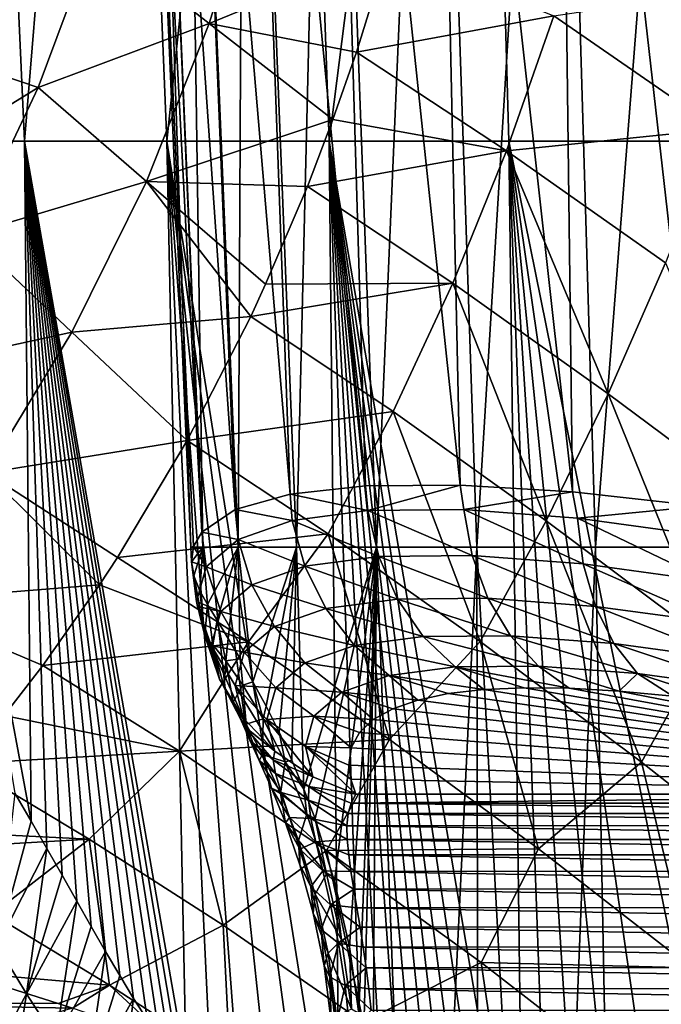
# Model space of a CAD drawing. Header units: metres. Extents: x 26 to 263, y -109 to 109.
# Tile 100 of 256: x 78.46 to 82.69, y -66.18 to -59.68. Entities that reach past the tile are written whole.
import ezdxf

# ---------------------------------------------------------------- set-up
doc = ezdxf.new("R2010")
doc.units = ezdxf.units.M
doc.layers.add('solid_500750', color=7, linetype='CONTINUOUS')

msp = doc.modelspace()

# ---------------------------------------------------------------- linework, layer by layer
at = {"layer": 'solid_500750'}
for points in [[(78.140503, -52.848808, 7.163343), (77.694458, -60.485119, 5.772866), (78.487823, -60.485119, 7.00348)], [(79.116051, -52.848808, 8.342581), (78.140503, -52.848808, 7.163343), (78.487823, -60.485119, 7.00348)], [(79.116051, -52.848808, 8.342581), (78.487823, -60.485119, 7.00348), (79.427345, -60.485119, 8.126488)], [(80.231712, -52.848808, 9.39025), (79.116051, -52.848808, 8.342581), (79.427345, -60.485119, 8.126488)], [(80.231712, -52.848808, 9.39025), (79.427345, -60.485119, 8.126488), (80.498581, -60.485119, 9.124635)], [(81.469872, -52.848808, 10.28983), (80.231712, -52.848808, 9.39025), (80.498581, -60.485119, 9.124635)], [(81.469872, -52.848808, 10.28983), (80.498581, -60.485119, 9.124635), (81.685074, -60.485119, 9.982583)], [(81.469872, -52.848808, 10.28983), (81.685074, -60.485119, 9.982583), (82.968597, -60.485119, 10.687152)], [(82.811028, -52.848808, 11.027134), (81.469872, -52.848808, 10.28983), (82.968597, -60.485119, 10.687152)], [(79.604546, -63.159458, -0.555553), (79.212692, -54.526569), (79.216606, -54.599224)], [(79.659027, -63.065556, -1.127867), (79.212692, -54.526569), (79.604546, -63.159458, -0.555553)], [(79.29454, -54.526569, -1.196538), (79.212692, -54.526569), (79.659027, -63.065556, -1.127867)], [(79.216606, -54.599224), (79.29454, -54.526569, 1.196538), (79.586372, -63.165283)], [(79.29454, -54.526569, 1.196538), (79.664742, -63.165283, 1.145655), (79.586372, -63.165283)], [(79.29454, -54.526569, 1.196538), (79.538551, -54.526569, 2.370787), (79.664742, -63.165283, 1.145655)], [(79.878441, -62.916149, -2.228696), (79.29454, -54.526569, -1.196538), (79.659027, -63.065556, -1.127867)], [(79.878441, -62.916149, -2.228696), (79.538551, -54.526569, -2.370787), (79.29454, -54.526569, -1.196538)], [(79.538551, -54.526569, 2.370787), (79.898376, -63.165283, 2.269969), (79.664742, -63.165283, 1.145655)], [(79.538551, -54.526569, 2.370787), (79.940186, -54.526569, 3.500873), (79.898376, -63.165283, 2.269969)], [(80.24115, -62.813889, -3.283958), (79.940186, -54.526569, -3.500873), (79.538551, -54.526569, -2.370787)], [(79.878441, -62.916149, -2.228696), (80.24115, -62.813889, -3.283958), (79.538551, -54.526569, -2.370787)], [(79.940186, -54.526569, 3.500873), (80.282928, -63.165283, 3.351997), (79.898376, -63.165283, 2.269969)], [(79.940186, -54.526569, 3.500873), (80.491951, -54.526569, 4.565744), (80.282928, -63.165283, 3.351997)], [(80.739067, -62.760197, -4.277068), (80.491951, -54.526569, -4.565744), (79.940186, -54.526569, -3.500873)], [(80.24115, -62.813889, -3.283958), (80.739067, -62.760197, -4.277068), (79.940186, -54.526569, -3.500873)], [(80.491951, -54.526569, 4.565744), (80.811234, -63.165283, 4.371584), (80.282928, -63.165283, 3.351997)], [(80.491951, -54.526569, 4.565744), (81.183586, -54.526569, 5.545564), (80.811234, -63.165283, 4.371584)], [(81.36393, -62.755531, -5.194196), (81.183586, -54.526569, -5.545564), (80.491951, -54.526569, -4.565744)], [(80.739067, -62.760197, -4.277068), (81.36393, -62.755531, -5.194196), (80.491951, -54.526569, -4.565744)], [(81.183586, -54.526569, 5.545564), (81.473457, -63.165283, 5.309737), (80.811234, -63.165283, 4.371584)], [(81.183586, -54.526569, 5.545564), (82.002197, -54.526569, 6.422081), (81.473457, -63.165283, 5.309737)], [(82.105919, -62.799793, -6.020959), (82.002197, -54.526569, -6.422081), (81.183586, -54.526569, -5.545564)], [(81.36393, -62.755531, -5.194196), (82.105919, -62.799793, -6.020959), (81.183586, -54.526569, -5.545564)], [(82.002197, -54.526569, 6.422081), (82.257256, -63.165283, 6.14898), (81.473457, -63.165283, 5.309737)], [(82.002197, -54.526569, 6.422081), (82.932533, -54.526569, 7.178966), (82.257256, -63.165283, 6.14898)], [(82.954025, -62.892796, -6.74374), (82.932533, -54.526569, -7.178966), (82.002197, -54.526569, -6.422081)], [(82.105919, -62.799793, -6.020959), (82.954025, -62.892796, -6.74374), (82.002197, -54.526569, -6.422081)], [(82.932533, -54.526569, 7.178966), (83.148026, -63.165283, 6.873679), (82.257256, -63.165283, 6.14898)], [(79.604546, -63.159458, -0.555553), (79.216606, -54.599224), (79.586372, -63.165283)], [(80.038589, -58.635662, -8.932224), (79.708199, -59.707813, -8.874314), (78.954353, -59.119637, -8.103635)], [(80.038589, -58.635662, -8.932224), (80.889252, -59.221802, -9.602729), (79.708199, -59.707813, -8.874314)], [(78.954353, -59.119637, -8.103635), (77.82328, -59.874786, -7.295191), (78.212364, -58.79776, -7.265007)], [(78.954353, -59.119637, -8.103635), (78.577621, -60.131065, -8.126415), (77.82328, -59.874786, -7.295191)], [(79.708199, -59.707813, -8.874314), (78.577621, -60.131065, -8.126415), (78.954353, -59.119637, -8.103635)], [(79.708199, -59.707813, -8.874314), (80.889252, -59.221802, -9.602729), (80.680397, -59.897053, -9.573254)], [(80.680397, -59.897053, -9.573254), (80.889252, -59.221802, -9.602729), (81.98336, -59.658012, -10.268069)], [(83.064453, -60.405891, -10.796962), (81.98336, -59.658012, -10.268069), (83.284454, -59.461136, -10.875771)], [(79.708199, -59.707813, -8.874314), (79.293076, -60.75008, -8.931679), (78.577621, -60.131065, -8.126415)], [(79.708199, -59.707813, -8.874314), (80.524429, -60.342514, -9.580498), (79.293076, -60.75008, -8.931679)], [(79.708199, -59.707813, -8.874314), (80.680397, -59.897053, -9.573254), (80.524429, -60.342514, -9.580498)], [(81.670906, -60.5485, -10.228869), (80.680397, -59.897053, -9.573254), (81.98336, -59.658012, -10.268069)], [(81.670906, -60.5485, -10.228869), (81.98336, -59.658012, -10.268069), (83.064453, -60.405891, -10.796962)], [(78.577621, -60.131065, -8.126415), (77.330521, -60.900875, -7.424), (77.82328, -59.874786, -7.295191)], [(80.524429, -60.342514, -9.580498), (80.680397, -59.897053, -9.573254), (81.670906, -60.5485, -10.228869)], [(78.577621, -60.131065, -8.126415), (78.117737, -61.100197, -8.247037), (77.330521, -60.900875, -7.424)], [(79.293076, -60.75008, -8.931679), (78.117737, -61.100197, -8.247037), (78.577621, -60.131065, -8.126415)], [(79.293076, -60.75008, -8.931679), (80.524429, -60.342514, -9.580498), (80.355453, -60.783108, -9.609271)], [(80.355453, -60.783108, -9.609271), (80.524429, -60.342514, -9.580498), (81.670906, -60.5485, -10.228869)], [(82.720497, -61.288593, -10.780541), (81.670906, -60.5485, -10.228869), (83.064453, -60.405891, -10.796962)], [(77.694458, -60.485119, 5.772866), (78.424652, -64.787277, 6.663013), (78.53228, -64.97345, 6.805992)], [(78.487823, -60.485119, 7.00348), (77.694458, -60.485119, 5.772866), (78.53228, -64.97345, 6.805992)], [(78.487823, -60.485119, 7.00348), (79.508743, -66.55407, 7.930303), (79.554741, -66.592751, 7.977898)], [(79.427345, -60.485119, 8.126488), (78.487823, -60.485119, 7.00348), (79.554741, -66.592751, 7.977898)], [(78.487823, -60.485119, 7.00348), (79.45005, -66.48922, 7.869324), (79.508743, -66.55407, 7.930303)], [(78.487823, -60.485119, 7.00348), (79.378815, -66.398117, 7.794566), (79.45005, -66.48922, 7.869324)], [(78.487823, -60.485119, 7.00348), (79.297478, -66.281242, 7.708034), (79.378815, -66.398117, 7.794566)], [(78.487823, -60.485119, 7.00348), (79.208473, -66.142876, 7.61168), (79.297478, -66.281242, 7.708034)], [(78.487823, -60.485119, 7.00348), (79.116631, -65.991577, 7.510283), (79.208473, -66.142876, 7.61168)], [(78.487823, -60.485119, 7.00348), (79.023079, -65.83226, 7.404706), (79.116631, -65.991577, 7.510283)], [(78.487823, -60.485119, 7.00348), (78.92881, -65.667908, 7.295827), (79.023079, -65.83226, 7.404706)], [(78.487823, -60.485119, 7.00348), (78.83342, -65.500656, 7.18287), (78.92881, -65.667908, 7.295827)], [(78.487823, -60.485119, 7.00348), (78.736282, -65.329842, 7.064801), (78.83342, -65.500656, 7.18287)], [(78.487823, -60.485119, 7.00348), (78.636116, -65.154243, 6.939644), (78.736282, -65.329842, 7.064801)], [(78.487823, -60.485119, 7.00348), (78.53228, -64.97345, 6.805992), (78.636116, -65.154243, 6.939644)], [(79.721992, -66.737633, 8.146345), (79.427345, -60.485119, 8.126488), (79.554741, -66.592751, 7.977898)], [(80.572395, -67.678085, 8.900758), (80.498581, -60.485119, 9.124635), (79.427345, -60.485119, 8.126488)], [(80.367157, -67.45591, 8.731836), (80.572395, -67.678085, 8.900758), (79.427345, -60.485119, 8.126488)], [(80.142563, -67.195084, 8.538237), (80.367157, -67.45591, 8.731836), (79.427345, -60.485119, 8.126488)], [(79.918869, -66.939781, 8.335031), (80.142563, -67.195084, 8.538237), (79.427345, -60.485119, 8.126488)], [(79.721992, -66.737633, 8.146345), (79.918869, -66.939781, 8.335031), (79.427345, -60.485119, 8.126488)], [(81.782043, -68.003372, 9.776025), (81.685074, -60.485119, 9.982583), (80.498581, -60.485119, 9.124635)], [(81.634537, -68.068565, 9.679015), (81.782043, -68.003372, 9.776025), (80.498581, -60.485119, 9.124635)], [(81.507332, -68.106926, 9.593202), (81.634537, -68.068565, 9.679015), (80.498581, -60.485119, 9.124635)], [(81.395271, -68.118271, 9.516115), (81.507332, -68.106926, 9.593202), (80.498581, -60.485119, 9.124635)], [(81.286934, -68.114441, 9.440097), (81.395271, -68.118271, 9.516115), (80.498581, -60.485119, 9.124635)], [(81.172264, -68.089569, 9.358122), (81.286934, -68.114441, 9.440097), (80.498581, -60.485119, 9.124635)], [(81.048988, -68.044113, 9.268091), (81.172264, -68.089569, 9.358122), (80.498581, -60.485119, 9.124635)], [(80.911308, -67.966537, 9.165247), (81.048988, -68.044113, 9.268091), (80.498581, -60.485119, 9.124635)], [(80.753113, -67.846764, 9.043899), (80.911308, -67.966537, 9.165247), (80.498581, -60.485119, 9.124635)], [(80.572395, -67.678085, 8.900758), (80.753113, -67.846764, 9.043899), (80.498581, -60.485119, 9.124635)], [(82.98465, -66.894409, 10.471313), (82.968597, -60.485119, 10.687152), (81.685074, -60.485119, 9.982583)], [(82.663574, -67.257324, 10.301973), (82.98465, -66.894409, 10.471313), (81.685074, -60.485119, 9.982583)], [(82.388733, -67.53936, 10.147728), (82.663574, -67.257324, 10.301973), (81.685074, -60.485119, 9.982583)], [(82.154106, -67.75206, 10.009079), (82.388733, -67.53936, 10.147728), (81.685074, -60.485119, 9.982583)], [(81.953728, -67.902893, 9.88558), (82.154106, -67.75206, 10.009079), (81.685074, -60.485119, 9.982583)], [(81.782043, -68.003372, 9.776025), (81.953728, -67.902893, 9.88558), (81.685074, -60.485119, 9.982583)], [(81.315384, -61.422024, -10.281285), (80.355453, -60.783108, -9.609271), (81.670906, -60.5485, -10.228869)], [(82.341515, -62.153416, -10.859298), (81.315384, -61.422024, -10.281285), (81.670906, -60.5485, -10.228869)], [(82.341515, -62.153416, -10.859298), (81.670906, -60.5485, -10.228869), (82.720497, -61.288593, -10.780541)], [(79.293076, -60.75008, -8.931679), (78.799614, -61.74432, -9.104332), (78.117737, -61.100197, -8.247037)], [(79.293076, -60.75008, -8.931679), (79.981476, -61.641449, -9.731057), (78.799614, -61.74432, -9.104332)], [(79.293076, -60.75008, -8.931679), (80.355453, -60.783108, -9.609271), (80.080109, -61.428368, -9.692312)], [(79.293076, -60.75008, -8.931679), (80.080109, -61.428368, -9.692312), (79.981476, -61.641449, -9.731057)], [(80.080109, -61.428368, -9.692312), (80.355453, -60.783108, -9.609271), (81.315384, -61.422024, -10.281285)], [(78.799614, -61.74432, -9.104332), (77.581284, -62.011417, -8.464378), (78.117737, -61.100197, -8.247037)], [(83.423958, -62.956814, -11.337716), (82.341515, -62.153416, -10.859298), (82.720497, -61.288593, -10.780541)], [(79.981476, -61.641449, -9.731057), (80.080109, -61.428368, -9.692312), (81.315384, -61.422024, -10.281285)], [(80.921165, -62.267986, -10.424654), (79.981476, -61.641449, -9.731057), (81.315384, -61.422024, -10.281285)], [(81.93219, -62.989899, -11.032256), (80.921165, -62.267986, -10.424654), (81.315384, -61.422024, -10.281285)], [(81.93219, -62.989899, -11.032256), (81.315384, -61.422024, -10.281285), (82.341515, -62.153416, -10.859298)], [(78.799614, -61.74432, -9.104332), (79.981476, -61.641449, -9.731057), (79.562408, -62.461369, -9.938155)], [(79.562408, -62.461369, -9.938155), (79.981476, -61.641449, -9.731057), (80.921165, -62.267986, -10.424654)], [(78.799614, -61.74432, -9.104332), (78.236565, -62.673985, -9.38875), (77.581284, -62.011417, -8.464378)], [(78.799614, -61.74432, -9.104332), (79.562408, -62.461369, -9.938155), (78.236565, -62.673985, -9.38875)], [(83.002655, -63.79073, -11.54659), (81.93219, -62.989899, -11.032256), (82.341515, -62.153416, -10.859298)], [(83.002655, -63.79073, -11.54659), (82.341515, -62.153416, -10.859298), (83.423958, -62.956814, -11.337716)], [(80.492592, -63.07579, -10.658305), (79.562408, -62.461369, -9.938155), (80.921165, -62.267986, -10.424654)], [(81.497169, -63.78756, -11.29843), (80.492592, -63.07579, -10.658305), (80.921165, -62.267986, -10.424654)], [(81.497169, -63.78756, -11.29843), (80.921165, -62.267986, -10.424654), (81.93219, -62.989899, -11.032256)], [(78.236565, -62.673985, -9.38875), (79.562408, -62.461369, -9.938155), (79.102646, -63.232513, -10.22926)], [(79.102646, -63.232513, -10.22926), (79.562408, -62.461369, -9.938155), (80.492592, -63.07579, -10.658305)], [(78.236565, -62.673985, -9.38875), (78.984138, -63.413509, -10.313135), (77.613792, -63.523289, -9.779727)], [(78.236565, -62.673985, -9.38875), (79.102646, -63.232513, -10.22926), (78.984138, -63.413509, -10.313135)], [(80.755638, -62.921501, -4.277199), (80.739067, -62.760197, -4.277068), (80.24115, -62.813889, -3.283958)], [(80.755638, -62.921501, -4.277199), (81.36393, -62.755531, -5.194196), (80.739067, -62.760197, -4.277068)], [(81.387901, -62.91647, -5.201875), (81.36393, -62.755531, -5.194196), (80.755638, -62.921501, -4.277199)], [(81.387901, -62.91647, -5.201875), (82.105919, -62.799793, -6.020959), (81.36393, -62.755531, -5.194196)], [(80.255791, -62.987698, -3.277698), (80.24115, -62.813889, -3.283958), (79.878441, -62.916149, -2.228696)], [(80.755638, -62.921501, -4.277199), (80.24115, -62.813889, -3.283958), (80.255791, -62.987698, -3.277698)], [(82.138405, -62.972744, -6.030865), (82.105919, -62.799793, -6.020959), (81.387901, -62.91647, -5.201875)], [(82.138405, -62.972744, -6.030865), (82.954025, -62.892796, -6.74374), (82.105919, -62.799793, -6.020959)], [(82.989372, -63.08852, -6.746572), (82.954025, -62.892796, -6.74374), (82.138405, -62.972744, -6.030865)], [(79.89801, -63.112877, -2.226558), (79.878441, -62.916149, -2.228696), (79.659027, -63.065556, -1.127867)], [(80.255791, -62.987698, -3.277698), (79.878441, -62.916149, -2.228696), (79.89801, -63.112877, -2.226558)], [(80.755638, -62.921501, -4.277199), (80.255791, -62.987698, -3.277698), (80.826431, -63.225304, -4.24683)], [(81.387901, -62.91647, -5.201875), (80.755638, -62.921501, -4.277199), (81.443436, -63.220398, -5.149181)], [(80.755638, -62.921501, -4.277199), (80.826431, -63.225304, -4.24683), (81.443436, -63.220398, -5.149181)], [(81.387901, -62.91647, -5.201875), (81.443436, -63.220398, -5.149181), (82.17588, -63.275318, -5.958218)], [(82.138405, -62.972744, -6.030865), (81.387901, -62.91647, -5.201875), (82.17588, -63.275318, -5.958218)], [(80.255791, -62.987698, -3.277698), (79.89801, -63.112877, -2.226558), (80.338608, -63.289913, -3.271353)], [(80.255791, -62.987698, -3.277698), (80.338608, -63.289913, -3.271353), (80.826431, -63.225304, -4.24683)], [(82.561394, -64.583641, -11.850398), (81.497169, -63.78756, -11.29843), (81.93219, -62.989899, -11.032256)], [(82.561394, -64.583641, -11.850398), (81.93219, -62.989899, -11.032256), (83.002655, -63.79073, -11.54659)], [(82.138405, -62.972744, -6.030865), (82.17588, -63.275318, -5.958218), (83.006577, -63.38834, -6.656874)], [(82.989372, -63.08852, -6.746572), (82.138405, -62.972744, -6.030865), (83.006577, -63.38834, -6.656874)], [(79.967155, -63.790226, -10.930981), (79.102646, -63.232513, -10.22926), (80.492592, -63.07579, -10.658305)], [(79.686829, -63.293205, -1.146804), (79.659027, -63.065556, -1.127867), (79.604546, -63.159458, -0.555553)], [(79.89801, -63.112877, -2.226558), (79.659027, -63.065556, -1.127867), (79.686829, -63.293205, -1.146804)], [(80.897255, -64.433342, -11.566821), (79.967155, -63.790226, -10.930981), (80.492592, -63.07579, -10.658305)], [(80.897255, -64.433342, -11.566821), (80.492592, -63.07579, -10.658305), (81.497169, -63.78756, -11.29843)], [(79.604546, -63.159458, -0.555553), (79.586372, -63.165283), (79.589493, -63.261387)], [(79.589493, -63.261387), (79.586372, -63.165283), (79.664742, -63.165283, 1.145655)], [(79.686829, -63.293205, -1.146804), (79.604546, -63.159458, -0.555553), (79.589493, -63.261387)], [(79.605217, -63.353649, 0.462939), (79.589493, -63.261387), (79.664742, -63.165283, 1.145655)], [(79.646088, -63.451591, 0.919924), (79.605217, -63.353649, 0.462939), (79.664742, -63.165283, 1.145655)], [(79.696739, -63.542019, 1.281339), (79.646088, -63.451591, 0.919924), (79.664742, -63.165283, 1.145655)], [(79.696739, -63.542019, 1.281339), (79.664742, -63.165283, 1.145655), (79.898376, -63.165283, 2.269969)], [(79.89801, -63.112877, -2.226558), (79.686829, -63.293205, -1.146804), (79.989334, -63.412117, -2.245188)], [(79.759521, -63.647076, 1.620155), (79.696739, -63.542019, 1.281339), (79.898376, -63.165283, 2.269969)], [(79.831841, -63.766758, 1.936203), (79.759521, -63.647076, 1.620155), (79.898376, -63.165283, 2.269969)], [(79.91153, -63.902222, 2.230269), (79.831841, -63.766758, 1.936203), (79.898376, -63.165283, 2.269969)], [(79.89801, -63.112877, -2.226558), (79.989334, -63.412117, -2.245188), (80.338608, -63.289913, -3.271353)], [(79.996117, -64.052315, 2.501705), (79.898376, -63.165283, 2.269969), (80.282928, -63.165283, 3.351997)], [(79.996117, -64.052315, 2.501705), (79.91153, -63.902222, 2.230269), (79.898376, -63.165283, 2.269969)], [(80.082619, -64.21357, 2.7485), (79.996117, -64.052315, 2.501705), (80.282928, -63.165283, 3.351997)], [(80.16861, -64.386185, 2.97026), (80.082619, -64.21357, 2.7485), (80.282928, -63.165283, 3.351997)], [(80.252441, -64.569954, 3.168341), (80.16861, -64.386185, 2.97026), (80.282928, -63.165283, 3.351997)], [(80.33242, -64.760811, 3.343529), (80.252441, -64.569954, 3.168341), (80.282928, -63.165283, 3.351997)], [(80.33242, -64.760811, 3.343529), (80.282928, -63.165283, 3.351997), (80.811234, -63.165283, 4.371584)], [(80.406868, -64.958298, 3.495958), (80.33242, -64.760811, 3.343529), (80.811234, -63.165283, 4.371584)], [(80.535492, -65.371796, 3.737375), (80.406868, -64.958298, 3.495958), (80.811234, -63.165283, 4.371584)], [(80.632919, -65.802849, 3.901561), (80.535492, -65.371796, 3.737375), (80.811234, -63.165283, 4.371584)], [(80.695114, -66.24147, 3.993582), (80.632919, -65.802849, 3.901561), (80.811234, -63.165283, 4.371584)], [(80.719757, -66.684723, 4.016021), (80.695114, -66.24147, 3.993582), (80.811234, -63.165283, 4.371584)], [(80.762596, -70.518959, 3.942107), (80.719757, -66.684723, 4.016021), (80.811234, -63.165283, 4.371584)], [(81.102119, -70.872253, 4.501615), (80.762596, -70.518959, 3.942107), (80.811234, -63.165283, 4.371584)], [(81.102119, -70.872253, 4.501615), (80.811234, -63.165283, 4.371584), (81.473457, -63.165283, 5.309737)], [(81.488251, -71.192017, 5.037229), (81.102119, -70.872253, 4.501615), (81.473457, -63.165283, 5.309737)], [(81.926094, -71.4646, 5.552004), (81.473457, -63.165283, 5.309737), (82.257256, -63.165283, 6.14898)], [(81.926094, -71.4646, 5.552004), (81.488251, -71.192017, 5.037229), (81.473457, -63.165283, 5.309737)], [(82.422783, -71.670265, 6.046621), (81.926094, -71.4646, 5.552004), (82.257256, -63.165283, 6.14898)], [(82.422783, -71.670265, 6.046621), (82.257256, -63.165283, 6.14898), (83.148026, -63.165283, 6.873679)], [(82.979759, -71.785507, 6.515219), (82.422783, -71.670265, 6.046621), (83.148026, -63.165283, 6.873679)], [(80.826431, -63.225304, -4.24683), (80.338608, -63.289913, -3.271353), (80.949875, -63.506603, -4.184662)], [(81.443436, -63.220398, -5.149181), (80.826431, -63.225304, -4.24683), (81.547585, -63.50185, -5.058802)], [(80.826431, -63.225304, -4.24683), (80.949875, -63.506603, -4.184662), (81.547585, -63.50185, -5.058802)], [(81.443436, -63.220398, -5.149181), (81.547585, -63.50185, -5.058802), (82.257202, -63.555061, -5.842621)], [(82.17588, -63.275318, -5.958218), (81.443436, -63.220398, -5.149181), (82.257202, -63.555061, -5.842621)], [(78.984138, -63.413509, -10.313135), (79.102646, -63.232513, -10.22926), (79.967155, -63.790226, -10.930981)], [(79.678932, -63.749893, 0.835165), (79.589493, -63.261387), (79.605217, -63.353649, 0.462939)], [(79.686829, -63.293205, -1.146804), (79.589493, -63.261387), (79.622498, -63.523396, -0.061624)], [(79.678932, -63.749893, 0.835165), (79.622498, -63.523396, -0.061624), (79.589493, -63.261387)], [(79.686829, -63.293205, -1.146804), (79.622498, -63.523396, -0.061624), (79.783089, -63.588242, -1.190642)], [(79.686829, -63.293205, -1.146804), (79.783089, -63.588242, -1.190642), (79.989334, -63.412117, -2.245188)], [(80.338608, -63.289913, -3.271353), (79.989334, -63.412117, -2.245188), (80.477234, -63.569202, -3.239547)], [(80.338608, -63.289913, -3.271353), (80.477234, -63.569202, -3.239547), (80.949875, -63.506603, -4.184662)], [(82.17588, -63.275318, -5.958218), (82.257202, -63.555061, -5.842621), (83.062294, -63.6646, -6.519731)], [(83.006577, -63.38834, -6.656874), (82.17588, -63.275318, -5.958218), (83.062294, -63.6646, -6.519731)], [(79.678932, -63.749893, 0.835165), (79.605217, -63.353649, 0.462939), (79.646088, -63.451591, 0.919924)], [(77.613792, -63.523289, -9.779727), (78.984138, -63.413509, -10.313135), (78.608185, -63.946426, -10.599778)], [(78.608185, -63.946426, -10.599778), (78.984138, -63.413509, -10.313135), (79.967155, -63.790226, -10.930981)], [(79.989334, -63.412117, -2.245188), (79.783089, -63.588242, -1.190642), (80.13871, -63.687653, -2.244945)], [(79.989334, -63.412117, -2.245188), (80.13871, -63.687653, -2.244945), (80.477234, -63.569202, -3.239547)], [(79.678932, -63.749893, 0.835165), (79.646088, -63.451591, 0.919924), (79.696739, -63.542019, 1.281339)], [(77.613792, -63.523289, -9.779727), (78.608185, -63.946426, -10.599778), (78.353012, -64.275627, -10.810513)], [(79.622498, -63.523396, -0.061624), (79.630348, -63.556908, -0.069534), (79.783089, -63.588242, -1.190642)], [(79.775406, -64.034607, 0.746529), (79.630348, -63.556908, -0.069534), (79.622498, -63.523396, -0.061624)], [(79.678932, -63.749893, 0.835165), (79.775406, -64.034607, 0.746529), (79.622498, -63.523396, -0.061624)], [(79.630348, -63.556908, -0.069534), (79.72023, -63.813175, -0.130243), (79.783089, -63.588242, -1.190642)], [(79.775406, -64.034607, 0.746529), (79.72023, -63.813175, -0.130243), (79.630348, -63.556908, -0.069534)], [(79.731445, -63.809753, 1.317966), (79.678932, -63.749893, 0.835165), (79.696739, -63.542019, 1.281339)], [(79.731445, -63.809753, 1.317966), (79.696739, -63.542019, 1.281339), (79.759521, -63.647076, 1.620155)], [(80.949875, -63.506603, -4.184662), (80.477234, -63.569202, -3.239547), (81.120567, -63.75312, -4.093411)], [(81.547585, -63.50185, -5.058802), (80.949875, -63.506603, -4.184662), (81.695801, -63.748543, -4.934681)], [(80.949875, -63.506603, -4.184662), (81.120567, -63.75312, -4.093411), (81.695801, -63.748543, -4.934681)], [(81.547585, -63.50185, -5.058802), (81.695801, -63.748543, -4.934681), (82.378822, -63.799763, -5.689121)], [(82.257202, -63.555061, -5.842621), (81.547585, -63.50185, -5.058802), (82.378822, -63.799763, -5.689121)], [(82.257202, -63.555061, -5.842621), (82.378822, -63.799763, -5.689121), (83.154076, -63.905243, -6.341128)], [(83.062294, -63.6646, -6.519731), (82.257202, -63.555061, -5.842621), (83.154076, -63.905243, -6.341128)], [(79.783089, -63.588242, -1.190642), (79.72023, -63.813175, -0.130243), (79.938705, -63.858456, -1.222256)], [(79.783089, -63.588242, -1.190642), (79.938705, -63.858456, -1.222256), (80.13871, -63.687653, -2.244945)], [(80.477234, -63.569202, -3.239547), (80.13871, -63.687653, -2.244945), (80.665619, -63.813374, -3.183671)], [(80.477234, -63.569202, -3.239547), (80.665619, -63.813374, -3.183671), (81.120567, -63.75312, -4.093411)], [(79.731445, -63.809753, 1.317966), (79.759521, -63.647076, 1.620155), (79.816132, -63.915325, 1.792571)], [(79.816132, -63.915325, 1.792571), (79.759521, -63.647076, 1.620155), (79.831841, -63.766758, 1.936203)], [(79.731445, -63.809753, 1.317966), (79.775406, -64.034607, 0.746529), (79.678932, -63.749893, 0.835165)], [(80.13871, -63.687653, -2.244945), (79.938705, -63.858456, -1.222256), (80.339615, -63.927448, -2.22584)], [(80.13871, -63.687653, -2.244945), (80.339615, -63.927448, -2.22584), (80.665619, -63.813374, -3.183671)], [(81.695801, -63.748543, -4.934681), (81.120567, -63.75312, -4.093411), (81.881615, -63.949703, -4.78224)], [(81.695801, -63.748543, -4.934681), (81.881615, -63.949703, -4.78224), (82.535439, -63.998734, -5.504422)], [(82.378822, -63.799763, -5.689121), (81.695801, -63.748543, -4.934681), (82.535439, -63.998734, -5.504422)], [(79.511047, -64.511513, -11.355393), (78.608185, -63.946426, -10.599778), (79.967155, -63.790226, -10.930981)], [(79.511047, -64.511513, -11.355393), (79.967155, -63.790226, -10.930981), (80.897255, -64.433342, -11.566821)], [(79.72023, -63.813175, -0.130243), (79.877708, -64.076752, -0.193175), (79.938705, -63.858456, -1.222256)], [(79.931297, -64.291801, 0.658297), (79.877708, -64.076752, -0.193175), (79.72023, -63.813175, -0.130243)], [(79.775406, -64.034607, 0.746529), (79.931297, -64.291801, 0.658297), (79.72023, -63.813175, -0.130243)], [(79.731445, -63.809753, 1.317966), (79.805557, -64.090927, 1.201043), (79.775406, -64.034607, 0.746529)], [(79.731445, -63.809753, 1.317966), (79.816132, -63.915325, 1.792571), (79.805557, -64.090927, 1.201043)], [(79.816132, -63.915325, 1.792571), (79.831841, -63.766758, 1.936203), (79.91153, -63.902222, 2.230269)], [(80.665619, -63.813374, -3.183671), (80.339615, -63.927448, -2.22584), (80.895546, -64.011772, -3.106161)], [(81.120567, -63.75312, -4.093411), (80.665619, -63.813374, -3.183671), (81.331055, -63.954082, -3.977061)], [(80.665619, -63.813374, -3.183671), (80.895546, -64.011772, -3.106161), (81.331055, -63.954082, -3.977061)], [(81.880272, -65.154602, -12.131293), (80.897255, -64.433342, -11.566821), (81.497169, -63.78756, -11.29843)], [(81.120567, -63.75312, -4.093411), (81.331055, -63.954082, -3.977061), (81.881615, -63.949703, -4.78224)], [(81.880272, -65.154602, -12.131293), (81.497169, -63.78756, -11.29843), (82.561394, -64.583641, -11.850398)], [(82.378822, -63.799763, -5.689121), (82.535439, -63.998734, -5.504422), (83.277924, -64.099762, -6.128865)], [(83.154076, -63.905243, -6.341128), (82.378822, -63.799763, -5.689121), (83.277924, -64.099762, -6.128865)], [(83.655952, -65.444588, -12.303147), (82.561394, -64.583641, -11.850398), (83.002655, -63.79073, -11.54659)], [(79.938705, -63.858456, -1.222256), (79.877708, -64.076752, -0.193175), (80.146881, -64.092056, -1.240267)], [(79.938705, -63.858456, -1.222256), (80.146881, -64.092056, -1.240267), (80.339615, -63.927448, -2.22584)], [(78.353012, -64.275627, -10.810513), (78.608185, -63.946426, -10.599778), (79.511047, -64.511513, -11.355393)], [(79.816132, -63.915325, 1.792571), (79.865524, -64.187981, 1.64613), (79.805557, -64.090927, 1.201043)], [(79.816132, -63.915325, 1.792571), (79.91153, -63.902222, 2.230269), (79.929085, -64.075371, 2.248216)], [(79.816132, -63.915325, 1.792571), (79.929085, -64.075371, 2.248216), (79.865524, -64.187981, 1.64613)], [(79.929085, -64.075371, 2.248216), (79.91153, -63.902222, 2.230269), (79.996117, -64.052315, 2.501705)], [(80.339615, -63.927448, -2.22584), (80.146881, -64.092056, -1.240267), (80.58329, -64.121033, -2.188708)], [(80.339615, -63.927448, -2.22584), (80.58329, -64.121033, -2.188708), (80.895546, -64.011772, -3.106161)], [(80.895546, -64.011772, -3.106161), (80.58329, -64.121033, -2.188708), (81.085289, -64.173218, -2.83254)], [(81.331055, -63.954082, -3.977061), (80.895546, -64.011772, -3.106161), (81.520187, -64.104256, -3.751226)], [(80.895546, -64.011772, -3.106161), (81.085289, -64.173218, -2.83254), (81.28537, -64.131233, -3.299486)], [(80.895546, -64.011772, -3.106161), (81.28537, -64.131233, -3.299486), (81.520187, -64.104256, -3.751226)], [(81.881615, -63.949703, -4.78224), (81.331055, -63.954082, -3.977061), (82.08477, -64.096024, -4.59307)], [(81.331055, -63.954082, -3.977061), (81.520187, -64.104256, -3.751226), (81.786339, -64.092506, -4.182025)], [(81.331055, -63.954082, -3.977061), (81.786339, -64.092506, -4.182025), (82.08477, -64.096024, -4.59307)], [(81.881615, -63.949703, -4.78224), (82.08477, -64.096024, -4.59307), (82.41291, -64.114693, -4.981135)], [(82.535439, -63.998734, -5.504422), (81.881615, -63.949703, -4.78224), (82.41291, -64.114693, -4.981135)], [(82.535439, -63.998734, -5.504422), (82.41291, -64.114693, -4.981135), (82.76844, -64.148529, -5.342865)], [(82.535439, -63.998734, -5.504422), (82.76844, -64.148529, -5.342865), (83.152199, -64.197533, -5.679492)], [(83.277924, -64.099762, -6.128865), (82.535439, -63.998734, -5.504422), (83.152199, -64.197533, -5.679492)], [(79.805557, -64.090927, 1.201043), (79.931297, -64.291801, 0.658297), (79.775406, -64.034607, 0.746529)], [(79.929085, -64.075371, 2.248216), (79.952072, -64.333504, 2.071975), (79.865524, -64.187981, 1.64613)], [(79.877708, -64.076752, -0.193175), (80.088066, -64.302612, -0.247674), (80.146881, -64.092056, -1.240267)], [(80.139801, -64.510223, 0.574321), (80.088066, -64.302612, -0.247674), (79.877708, -64.076752, -0.193175)], [(79.931297, -64.291801, 0.658297), (80.139801, -64.510223, 0.574321), (79.877708, -64.076752, -0.193175)], [(79.929085, -64.075371, 2.248216), (79.996117, -64.052315, 2.501705), (80.063728, -64.296707, 2.672823)], [(79.929085, -64.075371, 2.248216), (80.063728, -64.296707, 2.672823), (79.952072, -64.333504, 2.071975)], [(80.063728, -64.296707, 2.672823), (79.996117, -64.052315, 2.501705), (80.082619, -64.21357, 2.7485)], [(79.805557, -64.090927, 1.201043), (79.940369, -64.347641, 1.082106), (79.931297, -64.291801, 0.658297)], [(79.805557, -64.090927, 1.201043), (79.865524, -64.187981, 1.64613), (79.940369, -64.347641, 1.082106)], [(80.146881, -64.092056, -1.240267), (80.088066, -64.302612, -0.247674), (80.398537, -64.278839, -1.243888)], [(80.146881, -64.092056, -1.240267), (80.398537, -64.278839, -1.243888), (80.58329, -64.121033, -2.188708)], [(80.58329, -64.121033, -2.188708), (80.398537, -64.278839, -1.243888), (80.790092, -64.302361, -1.853689)], [(80.58329, -64.121033, -2.188708), (80.790092, -64.302361, -1.853689), (80.919853, -64.230392, -2.349553)], [(80.58329, -64.121033, -2.188708), (80.919853, -64.230392, -2.349553), (81.085289, -64.173218, -2.83254)], [(85.902435, -64.794647, -7.030554), (81.28537, -64.131233, -3.299486), (81.085289, -64.173218, -2.83254)], [(85.902435, -64.794647, -7.030554), (81.520187, -64.104256, -3.751226), (81.28537, -64.131233, -3.299486)], [(85.902435, -64.794647, -7.030554), (81.786339, -64.092506, -4.182025), (81.520187, -64.104256, -3.751226)], [(85.902435, -64.794647, -7.030554), (82.08477, -64.096024, -4.59307), (81.786339, -64.092506, -4.182025)], [(85.902435, -64.794647, -7.030554), (82.41291, -64.114693, -4.981135), (82.08477, -64.096024, -4.59307)], [(85.902435, -64.794647, -7.030554), (82.76844, -64.148529, -5.342865), (82.41291, -64.114693, -4.981135)], [(79.865524, -64.187981, 1.64613), (79.976616, -64.439156, 1.495146), (79.940369, -64.347641, 1.082106)], [(79.865524, -64.187981, 1.64613), (79.952072, -64.333504, 2.071975), (79.976616, -64.439156, 1.495146)], [(85.902435, -64.794647, -7.030554), (81.085289, -64.173218, -2.83254), (80.919853, -64.230392, -2.349553)], [(80.063728, -64.296707, 2.672823), (80.082619, -64.21357, 2.7485), (80.16861, -64.386185, 2.97026)], [(85.902435, -64.794647, -7.030554), (80.919853, -64.230392, -2.349553), (80.790092, -64.302361, -1.853689)], [(78.085342, -64.595245, -11.044353), (78.353012, -64.275627, -10.810513), (79.511047, -64.511513, -11.355393)], [(79.940369, -64.347641, 1.082106), (80.139801, -64.510223, 0.574321), (79.931297, -64.291801, 0.658297)], [(80.063728, -64.296707, 2.672823), (80.059593, -64.533539, 2.467615), (79.952072, -64.333504, 2.071975)], [(79.952072, -64.333504, 2.071975), (80.037422, -64.57296, 1.888677), (79.976616, -64.439156, 1.495146)], [(79.952072, -64.333504, 2.071975), (80.059593, -64.533539, 2.467615), (80.037422, -64.57296, 1.888677)], [(80.063728, -64.296707, 2.672823), (80.209045, -64.581161, 3.052073), (80.059593, -64.533539, 2.467615)], [(80.063728, -64.296707, 2.672823), (80.16861, -64.386185, 2.97026), (80.209045, -64.581161, 3.052073)], [(80.088066, -64.302612, -0.247674), (80.342102, -64.480904, -0.291359), (80.398537, -64.278839, -1.243888)], [(80.391823, -64.680351, 0.498268), (80.342102, -64.480904, -0.291359), (80.088066, -64.302612, -0.247674)], [(80.139801, -64.510223, 0.574321), (80.391823, -64.680351, 0.498268), (80.088066, -64.302612, -0.247674)], [(80.398537, -64.278839, -1.243888), (80.342102, -64.480904, -0.291359), (80.644783, -64.488937, -0.841056)], [(80.398537, -64.278839, -1.243888), (80.644783, -64.488937, -0.841056), (80.698608, -64.388496, -1.351351)], [(80.398537, -64.278839, -1.243888), (80.698608, -64.388496, -1.351351), (80.790092, -64.302361, -1.853689)], [(85.902435, -64.794647, -7.030554), (80.790092, -64.302361, -1.853689), (80.698608, -64.388496, -1.351351)], [(79.940369, -64.347641, 1.082106), (80.130005, -64.56868, 0.966349), (80.139801, -64.510223, 0.574321)], [(79.940369, -64.347641, 1.082106), (79.976616, -64.439156, 1.495146), (80.130005, -64.56868, 0.966349)], [(80.209045, -64.581161, 3.052073), (80.16861, -64.386185, 2.97026), (80.252441, -64.569954, 3.168341)], [(85.902435, -64.794647, -7.030554), (80.698608, -64.388496, -1.351351), (80.644783, -64.488937, -0.841056)], [(80.482491, -65.166824, -12.042636), (79.511047, -64.511513, -11.355393), (80.897255, -64.433342, -11.566821)], [(79.976616, -64.439156, 1.495146), (80.144539, -64.657883, 1.34621), (80.130005, -64.56868, 0.966349)], [(79.976616, -64.439156, 1.495146), (80.037422, -64.57296, 1.888677), (80.144539, -64.657883, 1.34621)], [(80.482491, -65.166824, -12.042636), (80.897255, -64.433342, -11.566821), (81.880272, -65.154602, -12.131293)], [(78.915207, -65.09153, -11.762202), (78.085342, -64.595245, -11.044353), (79.511047, -64.511513, -11.355393)], [(79.799782, -65.660233, -12.424212), (78.915207, -65.09153, -11.762202), (79.511047, -64.511513, -11.355393)], [(79.799782, -65.660233, -12.424212), (79.511047, -64.511513, -11.355393), (80.482491, -65.166824, -12.042636)], [(80.130005, -64.56868, 0.966349), (80.391823, -64.680351, 0.498268), (80.139801, -64.510223, 0.574321)], [(80.342102, -64.480904, -0.291359), (80.628418, -64.603737, -0.322298), (80.644783, -64.488937, -0.841056)], [(80.342102, -64.480904, -0.291359), (80.641876, -64.696335, 0.05806), (80.628418, -64.603737, -0.322298)], [(80.342102, -64.480904, -0.291359), (80.676033, -64.794647, 0.433523), (80.641876, -64.696335, 0.05806)], [(80.391823, -64.680351, 0.498268), (80.676033, -64.794647, 0.433523), (80.342102, -64.480904, -0.291359)], [(85.902435, -64.794647, -7.030554), (80.644783, -64.488937, -0.841056), (80.628418, -64.603737, -0.322298)], [(77.682487, -65.030235, -11.419218), (78.085342, -64.595245, -11.044353), (78.915207, -65.09153, -11.762202)], [(80.059593, -64.533539, 2.467615), (80.118217, -64.754257, 2.253), (80.037422, -64.57296, 1.888677)], [(80.037422, -64.57296, 1.888677), (80.181412, -64.783279, 1.706323), (80.144539, -64.657883, 1.34621)], [(80.037422, -64.57296, 1.888677), (80.118217, -64.754257, 2.253), (80.181412, -64.783279, 1.706323)], [(80.059593, -64.533539, 2.467615), (80.17852, -64.789734, 2.820153), (80.118217, -64.754257, 2.253)], [(80.209045, -64.581161, 3.052073), (80.17852, -64.789734, 2.820153), (80.059593, -64.533539, 2.467615)], [(80.130005, -64.56868, 0.966349), (80.36618, -64.7444, 0.858823), (80.391823, -64.680351, 0.498268)], [(80.130005, -64.56868, 0.966349), (80.144539, -64.657883, 1.34621), (80.36618, -64.7444, 0.858823)], [(80.209045, -64.581161, 3.052073), (80.352577, -64.925644, 3.372566), (80.17852, -64.789734, 2.820153)], [(80.209045, -64.581161, 3.052073), (80.252441, -64.569954, 3.168341), (80.33242, -64.760811, 3.343529)], [(80.209045, -64.581161, 3.052073), (80.33242, -64.760811, 3.343529), (80.352577, -64.925644, 3.372566)], [(82.891037, -65.940323, -12.614576), (81.880272, -65.154602, -12.131293), (82.561394, -64.583641, -11.850398)], [(82.891037, -65.940323, -12.614576), (82.561394, -64.583641, -11.850398), (83.655952, -65.444588, -12.303147)], [(80.144539, -64.657883, 1.34621), (80.361984, -64.834618, 1.205823), (80.36618, -64.7444, 0.858823)], [(80.144539, -64.657883, 1.34621), (80.181412, -64.783279, 1.706323), (80.361984, -64.834618, 1.205823)], [(80.641876, -64.696335, 0.05806), (85.902435, -64.794647, -7.030554), (80.628418, -64.603737, -0.322298)], [(80.36618, -64.7444, 0.858823), (80.676033, -64.794647, 0.433523), (80.391823, -64.680351, 0.498268)], [(80.641876, -64.696335, 0.05806), (80.676033, -64.794647, 0.433523), (85.902435, -64.794647, -7.030554)], [(78.306694, -65.795334, 6.511334), (78.53228, -64.97345, 6.805992), (78.424652, -64.787277, 6.663013)], [(80.118217, -64.754257, 2.253), (80.237053, -64.949226, 2.038349), (80.181412, -64.783279, 1.706323)], [(80.118217, -64.754257, 2.253), (80.210983, -64.98455, 2.576815), (80.237053, -64.949226, 2.038349)], [(80.17852, -64.789734, 2.820153), (80.210983, -64.98455, 2.576815), (80.118217, -64.754257, 2.253)], [(80.17852, -64.789734, 2.820153), (80.297966, -65.099426, 3.117547), (80.210983, -64.98455, 2.576815)], [(80.352577, -64.925644, 3.372566), (80.297966, -65.099426, 3.117547), (80.17852, -64.789734, 2.820153)], [(80.181412, -64.783279, 1.706323), (80.377754, -64.955292, 1.532874), (80.361984, -64.834618, 1.205823)], [(80.181412, -64.783279, 1.706323), (80.237053, -64.949226, 2.038349), (80.377754, -64.955292, 1.532874)], [(80.352577, -64.925644, 3.372566), (80.33242, -64.760811, 3.343529), (80.406868, -64.958298, 3.495958)], [(80.36618, -64.7444, 0.858823), (80.361984, -64.834618, 1.205823), (80.625137, -64.923134, 0.961935)], [(80.36618, -64.7444, 0.858823), (80.644844, -64.853615, 0.708182), (80.676033, -64.794647, 0.433523)], [(80.36618, -64.7444, 0.858823), (80.625137, -64.923134, 0.961935), (80.644844, -64.853615, 0.708182)], [(80.361984, -64.834618, 1.205823), (80.616302, -65.003357, 1.194172), (80.625137, -64.923134, 0.961935)], [(80.361984, -64.834618, 1.205823), (80.377754, -64.955292, 1.532874), (80.616302, -65.003357, 1.194172)], [(80.644844, -64.853615, 0.708182), (80.625137, -64.923134, 0.961935), (86.379448, -64.922409, -7.258245)], [(80.644844, -64.853615, 0.708182), (85.902435, -64.794647, -7.030554), (80.676033, -64.794647, 0.433523)], [(80.644844, -64.853615, 0.708182), (86.148636, -64.853264, -7.153284), (85.902435, -64.794647, -7.030554)], [(80.644844, -64.853615, 0.708182), (86.379448, -64.922409, -7.258245), (86.148636, -64.853264, -7.153284)], [(78.306694, -65.795334, 6.511334), (78.636116, -65.154243, 6.939644), (78.53228, -64.97345, 6.805992)], [(80.210983, -64.98455, 2.576815), (80.305031, -65.157112, 2.332683), (80.237053, -64.949226, 2.038349)], [(80.210983, -64.98455, 2.576815), (80.306503, -65.261711, 2.849572), (80.305031, -65.157112, 2.332683)], [(80.297966, -65.099426, 3.117547), (80.306503, -65.261711, 2.849572), (80.210983, -64.98455, 2.576815)], [(80.237053, -64.949226, 2.038349), (80.410896, -65.109947, 1.833031), (80.377754, -64.955292, 1.532874)], [(80.237053, -64.949226, 2.038349), (80.305031, -65.157112, 2.332683), (80.410896, -65.109947, 1.833031)], [(80.352577, -64.925644, 3.372566), (80.480675, -65.321144, 3.624246), (80.297966, -65.099426, 3.117547)], [(80.352577, -64.925644, 3.372566), (80.406868, -64.958298, 3.495958), (80.480675, -65.321144, 3.624246)], [(80.377754, -64.955292, 1.532874), (80.618538, -65.094772, 1.403883), (80.616302, -65.003357, 1.194172)], [(80.377754, -64.955292, 1.532874), (80.410896, -65.109947, 1.833031), (80.618538, -65.094772, 1.403883)], [(80.480675, -65.321144, 3.624246), (80.406868, -64.958298, 3.495958), (80.535492, -65.371796, 3.737375)], [(80.625137, -64.923134, 0.961935), (80.616302, -65.003357, 1.194172), (86.594101, -65.002251, -7.345806)], [(80.625137, -64.923134, 0.961935), (86.594101, -65.002251, -7.345806), (86.379448, -64.922409, -7.258245)], [(77.540421, -65.171089, -11.557656), (77.682487, -65.030235, -11.419218), (78.915207, -65.09153, -11.762202)], [(80.616302, -65.003357, 1.194172), (86.79174, -65.093315, -7.415498), (86.594101, -65.002251, -7.345806)], [(80.616302, -65.003357, 1.194172), (80.618538, -65.094772, 1.403883), (86.79174, -65.093315, -7.415498)], [(78.274994, -65.586586, -12.210152), (77.540421, -65.171089, -11.557656), (78.915207, -65.09153, -11.762202)], [(79.049416, -66.054527, -12.819924), (78.274994, -65.586586, -12.210152), (78.915207, -65.09153, -11.762202)], [(79.049416, -66.054527, -12.819924), (78.915207, -65.09153, -11.762202), (79.799782, -65.660233, -12.424212)], [(80.297966, -65.099426, 3.117547), (80.405869, -65.45472, 3.350786), (80.306503, -65.261711, 2.849572)], [(80.480675, -65.321144, 3.624246), (80.405869, -65.45472, 3.350786), (80.297966, -65.099426, 3.117547)], [(80.305031, -65.157112, 2.332683), (80.456543, -65.299873, 2.098413), (80.410896, -65.109947, 1.833031)], [(80.410896, -65.109947, 1.833031), (80.628128, -65.195969, 1.591715), (80.618538, -65.094772, 1.403883)], [(80.410896, -65.109947, 1.833031), (80.642242, -65.305153, 1.758008), (80.628128, -65.195969, 1.591715)], [(80.410896, -65.109947, 1.833031), (80.456543, -65.299873, 2.098413), (80.642242, -65.305153, 1.758008)], [(80.618538, -65.094772, 1.403883), (86.971581, -65.194229, -7.470896), (86.79174, -65.093315, -7.415498)], [(80.618538, -65.094772, 1.403883), (80.628128, -65.195969, 1.591715), (86.971581, -65.194229, -7.470896)], [(78.306694, -65.795334, 6.511334), (78.501427, -66.111832, 6.770886), (78.636116, -65.154243, 6.939644)], [(78.501427, -66.111832, 6.770886), (78.736282, -65.329842, 7.064801), (78.636116, -65.154243, 6.939644)], [(80.723679, -66.298607, -13.027975), (79.799782, -65.660233, -12.424212), (80.482491, -65.166824, -12.042636)], [(80.305031, -65.157112, 2.332683), (80.377808, -65.405403, 2.580341), (80.456543, -65.299873, 2.098413)], [(80.306503, -65.261711, 2.849572), (80.377808, -65.405403, 2.580341), (80.305031, -65.157112, 2.332683)], [(81.503578, -65.905991, -12.655676), (80.482491, -65.166824, -12.042636), (81.880272, -65.154602, -12.131293)], [(80.723679, -66.298607, -13.027975), (80.482491, -65.166824, -12.042636), (81.503578, -65.905991, -12.655676)], [(81.503578, -65.905991, -12.655676), (81.880272, -65.154602, -12.131293), (82.891037, -65.940323, -12.614576)], [(80.628128, -65.195969, 1.591715), (87.132866, -65.303207, -7.514649), (86.971581, -65.194229, -7.470896)], [(80.628128, -65.195969, 1.591715), (80.642242, -65.305153, 1.758008), (87.132866, -65.303207, -7.514649)], [(80.306503, -65.261711, 2.849572), (80.394363, -65.579079, 3.063346), (80.377808, -65.405403, 2.580341)], [(80.405869, -65.45472, 3.350786), (80.394363, -65.579079, 3.063346), (80.306503, -65.261711, 2.849572)], [(80.377808, -65.405403, 2.580341), (80.508774, -65.524223, 2.321606), (80.456543, -65.299873, 2.098413)], [(80.456543, -65.299873, 2.098413), (80.661453, -65.422157, 1.901902), (80.642242, -65.305153, 1.758008)], [(80.456543, -65.299873, 2.098413), (80.508774, -65.524223, 2.321606), (80.661453, -65.422157, 1.901902)], [(80.642242, -65.305153, 1.758008), (87.275002, -65.42012, -7.54599), (87.132866, -65.303207, -7.514649)], [(80.642242, -65.305153, 1.758008), (80.661453, -65.422157, 1.901902), (87.275002, -65.42012, -7.54599)], [(78.501427, -66.111832, 6.770886), (78.83342, -65.500656, 7.18287), (78.736282, -65.329842, 7.064801)], [(80.480675, -65.321144, 3.624246), (80.581802, -65.755203, 3.801232), (80.405869, -65.45472, 3.350786)], [(80.480675, -65.321144, 3.624246), (80.535492, -65.371796, 3.737375), (80.581802, -65.755203, 3.801232)], [(80.581802, -65.755203, 3.801232), (80.535492, -65.371796, 3.737375), (80.632919, -65.802849, 3.901561)], [(80.377808, -65.405403, 2.580341), (80.446663, -65.688789, 2.774476), (80.508774, -65.524223, 2.321606)], [(80.394363, -65.579079, 3.063346), (80.446663, -65.688789, 2.774476), (80.377808, -65.405403, 2.580341)], [(80.508774, -65.524223, 2.321606), (80.682068, -65.545319, 2.02656), (80.661453, -65.422157, 1.901902)], [(80.661453, -65.422157, 1.901902), (87.399567, -65.543243, -7.569417), (87.275002, -65.42012, -7.54599)], [(80.661453, -65.422157, 1.901902), (80.682068, -65.545319, 2.02656), (87.399567, -65.543243, -7.569417)], [(78.501427, -66.111832, 6.770886), (78.695686, -66.412239, 7.015247), (78.83342, -65.500656, 7.18287)], [(78.695686, -66.412239, 7.015247), (78.92881, -65.667908, 7.295827), (78.83342, -65.500656, 7.18287)], [(80.405869, -65.45472, 3.350786), (80.491928, -65.844589, 3.514604), (80.394363, -65.579079, 3.063346)], [(80.581802, -65.755203, 3.801232), (80.491928, -65.844589, 3.514604), (80.405869, -65.45472, 3.350786)], [(80.446663, -65.688789, 2.774476), (80.560486, -65.77906, 2.496784), (80.508774, -65.524223, 2.321606)], [(80.508774, -65.524223, 2.321606), (80.703171, -65.673203, 2.132241), (80.682068, -65.545319, 2.02656)], [(80.508774, -65.524223, 2.321606), (80.560486, -65.77906, 2.496784), (80.703171, -65.673203, 2.132241)], [(80.682068, -65.545319, 2.02656), (87.506424, -65.671127, -7.585841), (87.399567, -65.543243, -7.569417)], [(80.682068, -65.545319, 2.02656), (80.703171, -65.673203, 2.132241), (87.506424, -65.671127, -7.585841)], [(79.049416, -66.054527, -12.819924), (78.056335, -65.970413, -12.684367), (78.274994, -65.586586, -12.210152)], [(80.394363, -65.579079, 3.063346), (80.465538, -65.927208, 3.213438), (80.446663, -65.688789, 2.774476)], [(80.491928, -65.844589, 3.514604), (80.465538, -65.927208, 3.213438), (80.394363, -65.579079, 3.063346)], [(78.695686, -66.412239, 7.015247), (79.023079, -65.83226, 7.404706), (78.92881, -65.667908, 7.295827)], [(79.049416, -66.054527, -12.819924), (79.799782, -65.660233, -12.424212), (79.846519, -66.573151, -13.384867)], [(80.723679, -66.298607, -13.027975), (79.846519, -66.573151, -13.384867), (79.799782, -65.660233, -12.424212)], [(80.446663, -65.688789, 2.774476), (80.503784, -65.999451, 2.91088), (80.560486, -65.77906, 2.496784)], [(80.465538, -65.927208, 3.213438), (80.503784, -65.999451, 2.91088), (80.446663, -65.688789, 2.774476)], [(80.560486, -65.77906, 2.496784), (80.724678, -65.805359, 2.219312), (80.703171, -65.673203, 2.132241)], [(80.703171, -65.673203, 2.132241), (87.595924, -65.803329, -7.595497), (87.506424, -65.671127, -7.585841)], [(80.703171, -65.673203, 2.132241), (80.724678, -65.805359, 2.219312), (87.595924, -65.803329, -7.595497)], [(80.581802, -65.755203, 3.801232), (80.647507, -66.213821, 3.901156), (80.491928, -65.844589, 3.514604)], [(80.581802, -65.755203, 3.801232), (80.632919, -65.802849, 3.901561), (80.647507, -66.213821, 3.901156)], [(78.13884, -66.784409, 6.404072), (78.501427, -66.111832, 6.770886), (78.306694, -65.795334, 6.511334)], [(80.503784, -65.999451, 2.91088), (80.605003, -66.058167, 2.620138), (80.560486, -65.77906, 2.496784)], [(80.560486, -65.77906, 2.496784), (80.744186, -65.941261, 2.291236), (80.724678, -65.805359, 2.219312)], [(80.560486, -65.77906, 2.496784), (80.605003, -66.058167, 2.620138), (80.744186, -65.941261, 2.291236)], [(80.647507, -66.213821, 3.901156), (80.632919, -65.802849, 3.901561), (80.695114, -66.24147, 3.993582)], [(80.724678, -65.805359, 2.219312), (87.670486, -65.939308, -7.601831), (87.595924, -65.803329, -7.595497)], [(80.724678, -65.805359, 2.219312), (80.744186, -65.941261, 2.291236), (87.670486, -65.939308, -7.601831)], [(78.695686, -66.412239, 7.015247), (78.898109, -66.698051, 7.256505), (79.023079, -65.83226, 7.404706)], [(78.898109, -66.698051, 7.256505), (79.116631, -65.991577, 7.510283), (79.023079, -65.83226, 7.404706)], [(80.491928, -65.844589, 3.514604), (80.548485, -66.256584, 3.606897), (80.465538, -65.927208, 3.213438)], [(80.647507, -66.213821, 3.901156), (80.548485, -66.256584, 3.606897), (80.491928, -65.844589, 3.514604)], [(80.465538, -65.927208, 3.213438), (80.51313, -66.295242, 3.297902), (80.503784, -65.999451, 2.91088)], [(80.548485, -66.256584, 3.606897), (80.51313, -66.295242, 3.297902), (80.465538, -65.927208, 3.213438)], [(80.605003, -66.058167, 2.620138), (80.762032, -66.080048, 2.347307), (80.744186, -65.941261, 2.291236)], [(81.663734, -66.999191, -13.567677), (80.723679, -66.298607, -13.027975), (81.503578, -65.905991, -12.655676)], [(80.744186, -65.941261, 2.291236), (87.72953, -66.078163, -7.604294), (87.670486, -65.939308, -7.601831)], [(80.744186, -65.941261, 2.291236), (80.762032, -66.080048, 2.347307), (87.72953, -66.078163, -7.604294)], [(82.544952, -66.715508, -13.185067), (81.503578, -65.905991, -12.655676), (82.891037, -65.940323, -12.614576)], [(81.663734, -66.999191, -13.567677), (81.503578, -65.905991, -12.655676), (82.544952, -66.715508, -13.185067)], [(82.544952, -66.715508, -13.185067), (82.891037, -65.940323, -12.614576), (83.903969, -66.774452, -13.010599)], [(78.056335, -65.970413, -12.684367), (78.709167, -66.176765, -12.969069), (77.132912, -66.17411, -12.875144)], [(79.049416, -66.054527, -12.819924), (78.709167, -66.176765, -12.969069), (78.056335, -65.970413, -12.684367)], [(78.898109, -66.698051, 7.256505), (79.208473, -66.142876, 7.61168), (79.116631, -65.991577, 7.510283)], [(80.503784, -65.999451, 2.91088), (80.542992, -66.32811, 2.987659), (80.605003, -66.058167, 2.620138)], [(80.51313, -66.295242, 3.297902), (80.542992, -66.32811, 2.987659), (80.503784, -65.999451, 2.91088)], [(79.049416, -66.054527, -12.819924), (78.803879, -66.207901, -13.007361), (78.709167, -66.176765, -12.969069)], [(79.049416, -66.054527, -12.819924), (79.456871, -66.43206, -13.253315), (78.803879, -66.207901, -13.007361)], [(79.049416, -66.054527, -12.819924), (79.846519, -66.573151, -13.384867), (79.456871, -66.43206, -13.253315)], [(80.542992, -66.32811, 2.987659), (80.636765, -66.353745, 2.689713), (80.605003, -66.058167, 2.620138)], [(80.605003, -66.058167, 2.620138), (80.777451, -66.220947, 2.388548), (80.762032, -66.080048, 2.347307)], [(80.605003, -66.058167, 2.620138), (80.636765, -66.353745, 2.689713), (80.777451, -66.220947, 2.388548)], [(80.762032, -66.080048, 2.347307), (87.773804, -66.219238, -7.603927), (87.72953, -66.078163, -7.604294)], [(80.762032, -66.080048, 2.347307), (80.777451, -66.220947, 2.388548), (87.773804, -66.219238, -7.603927)], [(78.13884, -66.784409, 6.404072), (78.3536, -67.072136, 6.678643), (78.501427, -66.111832, 6.770886)], [(78.3536, -67.072136, 6.678643), (78.695686, -66.412239, 7.015247), (78.501427, -66.111832, 6.770886)], [(78.898109, -66.698051, 7.256505), (79.106789, -66.9468, 7.49316), (79.208473, -66.142876, 7.61168)], [(79.106789, -66.9468, 7.49316), (79.297478, -66.281242, 7.708034), (79.208473, -66.142876, 7.61168)], [(78.803879, -66.207901, -13.007361), (77.597084, -66.556168, -13.393687), (77.132912, -66.17411, -12.875144)], [(78.709167, -66.176765, -12.969069), (78.803879, -66.207901, -13.007361), (77.132912, -66.17411, -12.875144)]]:
    msp.add_3dface(points, dxfattribs=at)

doc.saveas('drawing.dxf')
